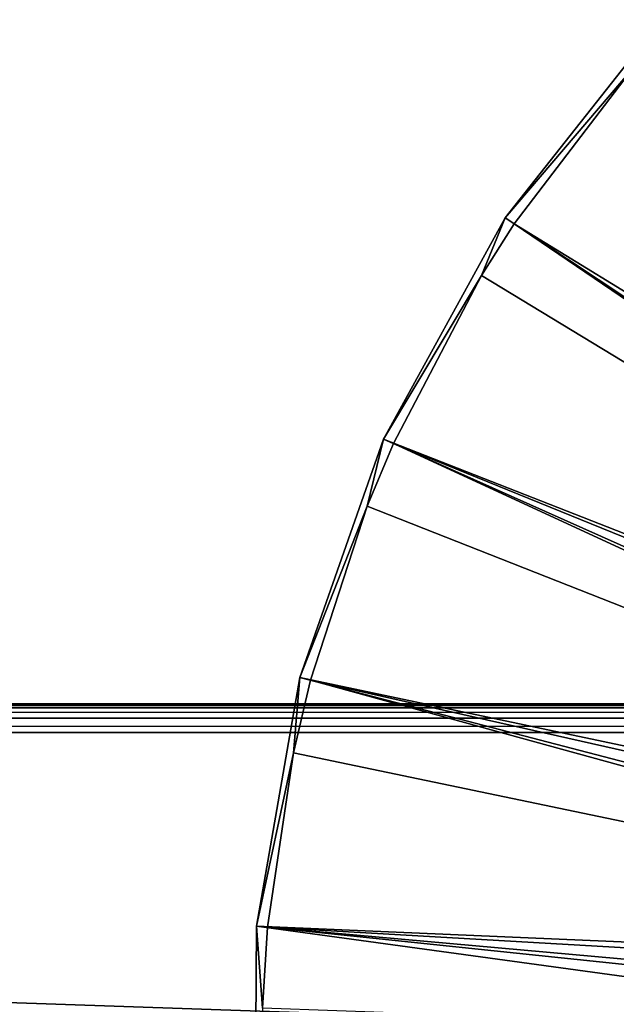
# Model space of a CAD drawing. Header units: millimetres. Extents: x 14 to 1324, y -100 to 100.
# Tile 94 of 214: x 572 to 605, y 3 to 58. Entities that reach past the tile are written whole.
import ezdxf

# ---------------------------------------------------------------- set-up
doc = ezdxf.new("R2010")
doc.units = ezdxf.units.MM
doc.header["$LTSCALE"] = 25.4
doc.layers.get('0').update_dxf_attribs({"true_color": 0xff5454})

# ---------------------------------------------------------------- blocks, each defined once
blk = doc.blocks.new('HERMANOS-V-8032.STL')
at = {"color": 250, "true_color": 0x262626}
mesh = blk.add_polyface(dxfattribs=at)
corners = [(607.295, 58.126, 14.514), (605.72, 55.461, 14), (598.577, 47.082, 14.514)]
mesh.append_faces([[corners[k] for k in face] for face in [(0, 1, 2)]], dxfattribs={"color": 250})
mesh = blk.add_polyface(dxfattribs=at)
corners = [(653.861, 10.423, 93.567), (607.295, 58.126, 14.514), (598.577, 47.082, 14.514), (655.791, 12.869, 93.567)]
mesh.append_faces([[corners[k] for k in face] for face in [(0, 1, 2), (1, 0, 3)]], dxfattribs={"vtx0": -1, "color": 250})
mesh = blk.add_polyface(dxfattribs=at)
corners = [(605.72, 55.461, 14), (599.088, 46.743, 14), (598.577, 47.082, 14.514)]
mesh.append_faces([[corners[k] for k in face] for face in [(0, 1, 2)]], dxfattribs={"color": 250})
mesh = blk.add_polyface(dxfattribs=at)
corners = [(655.79, 11.977, 93.033), (599.088, 46.743, 14), (605.72, 55.461, 14)]
mesh.append_faces([[corners[k] for k in face] for face in [(0, 1, 2)]], dxfattribs={"color": 250})
mesh = blk.add_polyface(dxfattribs=at)
corners = [(598.577, 47.082, 14.514), (597.266, 43.871, 14), (591.796, 34.753, 14.514)]
mesh.append_faces([[corners[k] for k in face] for face in [(0, 1, 2)]], dxfattribs={"color": 250})
mesh = blk.add_polyface(dxfattribs=at)
corners = [(653.861, 10.423, 93.567), (591.796, 34.753, 14.514), (652.36, 7.694, 93.567), (598.577, 47.082, 14.514)]
mesh.append_faces([[corners[k] for k in face] for face in [(0, 1, 2), (1, 0, 3)]], dxfattribs={"vtx0": -1, "color": 250})
mesh = blk.add_polyface(dxfattribs=at)
corners = [(599.088, 46.743, 14), (597.266, 43.871, 14), (598.577, 47.082, 14.514)]
mesh.append_faces([[corners[k] for k in face] for face in [(0, 1, 2)]], dxfattribs={"color": 250})
mesh = blk.add_polyface(dxfattribs=at)
corners = [(599.088, 46.743, 14), (653.964, 9.474, 93.033), (597.266, 43.871, 14)]
mesh.append_faces([[corners[k] for k in face] for face in [(0, 1, 2)]], dxfattribs={"color": 250})
mesh = blk.add_polyface(dxfattribs=at)
corners = [(655.79, 11.977, 93.033), (653.964, 9.474, 93.033), (599.088, 46.743, 14)]
mesh.append_faces([[corners[k] for k in face] for face in [(0, 1, 2)]], dxfattribs={"color": 250})
mesh = blk.add_polyface(dxfattribs=at)
corners = [(597.266, 43.871, 14), (592.356, 34.503, 14), (591.796, 34.753, 14.514)]
mesh.append_faces([[corners[k] for k in face] for face in [(0, 1, 2)]], dxfattribs={"color": 250})
mesh = blk.add_polyface(dxfattribs=at)
corners = [(597.266, 43.871, 14), (653.964, 9.474, 93.033), (592.356, 34.503, 14)]
mesh.append_faces([[corners[k] for k in face] for face in [(0, 1, 2)]], dxfattribs={"color": 250})
mesh = blk.add_polyface(dxfattribs=at)
corners = [(591.796, 34.753, 14.514), (590.892, 31.018, 14), (587.137, 21.476, 14.514)]
mesh.append_faces([[corners[k] for k in face] for face in [(0, 1, 2)]], dxfattribs={"color": 250})
mesh = blk.add_polyface(dxfattribs=at)
corners = [(652.36, 7.694, 93.567), (587.137, 21.476, 14.514), (651.328, 4.755, 93.567), (591.796, 34.753, 14.514)]
mesh.append_faces([[corners[k] for k in face] for face in [(0, 1, 2), (1, 0, 3)]], dxfattribs={"vtx0": -1, "color": 250})
mesh = blk.add_polyface(dxfattribs=at)
corners = [(592.356, 34.503, 14), (590.892, 31.018, 14), (591.796, 34.753, 14.514)]
mesh.append_faces([[corners[k] for k in face] for face in [(0, 1, 2)]], dxfattribs={"color": 250})
mesh = blk.add_polyface(dxfattribs=at)
corners = [(592.356, 34.503, 14), (652.588, 6.698, 93.033), (590.892, 31.018, 14)]
mesh.append_faces([[corners[k] for k in face] for face in [(0, 1, 2)]], dxfattribs={"color": 250})
mesh = blk.add_polyface(dxfattribs=at)
corners = [(592.356, 34.503, 14), (653.964, 9.474, 93.033), (652.588, 6.698, 93.033)]
mesh.append_faces([[corners[k] for k in face] for face in [(0, 1, 2)]], dxfattribs={"color": 250})
mesh = blk.add_polyface(dxfattribs=at)
corners = [(590.892, 31.018, 14), (587.73, 21.322, 14), (587.137, 21.476, 14.514)]
mesh.append_faces([[corners[k] for k in face] for face in [(0, 1, 2)]], dxfattribs={"color": 250})
mesh = blk.add_polyface(dxfattribs=at)
corners = [(590.892, 31.018, 14), (652.588, 6.698, 93.033), (587.73, 21.322, 14)]
mesh.append_faces([[corners[k] for k in face] for face in [(0, 1, 2)]], dxfattribs={"color": 250})
mesh = blk.add_polyface(dxfattribs=at)
corners = [(587.137, 21.476, 14.514), (586.781, 17.274, 14), (584.727, 7.613, 14.514)]
mesh.append_faces([[corners[k] for k in face] for face in [(0, 1, 2)]], dxfattribs={"color": 250})
mesh = blk.add_polyface(dxfattribs=at)
corners = [(651.328, 4.755, 93.567), (584.727, 7.613, 14.514), (650.795, 1.686, 93.567), (587.137, 21.476, 14.514)]
mesh.append_faces([[corners[k] for k in face] for face in [(0, 1, 2), (1, 0, 3)]], dxfattribs={"vtx0": -1, "color": 250})
mesh = blk.add_polyface(dxfattribs=at)
corners = [(587.73, 21.322, 14), (586.781, 17.274, 14), (587.137, 21.476, 14.514)]
mesh.append_faces([[corners[k] for k in face] for face in [(0, 1, 2)]], dxfattribs={"color": 250})
mesh = blk.add_polyface(dxfattribs=at)
corners = [(587.73, 21.322, 14), (651.7, 3.73, 93.033), (586.781, 17.274, 14)]
mesh.append_faces([[corners[k] for k in face] for face in [(0, 1, 2)]], dxfattribs={"color": 250})
mesh = blk.add_polyface(dxfattribs=at)
corners = [(587.73, 21.322, 14), (652.588, 6.698, 93.033), (651.7, 3.73, 93.033)]
mesh.append_faces([[corners[k] for k in face] for face in [(0, 1, 2)]], dxfattribs={"color": 250})
mesh = blk.add_polyface(dxfattribs=at)
corners = [(1259.581, -20, 1414), (79.581, 20, 1414), (79.581, -20, 1414), (1259.581, 20, 1414)]
mesh.append_faces([[corners[k] for k in face] for face in [(0, 1, 2), (1, 0, 3)]], dxfattribs={"vtx0": -1, "color": 250})
mesh = blk.add_polyface(dxfattribs=at)
corners = [(79.581, 20, 1414), (1259.581, 20, 1395.6), (79.581, 20, 1395.6), (1259.581, 20, 1414)]
mesh.append_faces([[corners[k] for k in face] for face in [(0, 1, 2), (1, 0, 3)]], dxfattribs={"vtx0": -1, "color": 250})
mesh = blk.add_polyface(dxfattribs=at)
corners = [(79.581, 20, 1395.6), (1259.581, 19.786, 1394.8), (79.581, 19.786, 1394.8), (1259.581, 20, 1395.6)]
mesh.append_faces([[corners[k] for k in face] for face in [(0, 1, 2), (1, 0, 3)]], dxfattribs={"vtx0": -1, "color": 250})
mesh = blk.add_polyface(dxfattribs=at)
corners = [(79.581, 19.786, 1394.8), (1259.581, 19.2, 1394.214), (79.581, 19.2, 1394.214), (1259.581, 19.786, 1394.8)]
mesh.append_faces([[corners[k] for k in face] for face in [(0, 1, 2), (1, 0, 3)]], dxfattribs={"vtx0": -1, "color": 250})
mesh = blk.add_polyface(dxfattribs=at)
corners = [(1259.581, 19.2, 1394.214), (79.581, 18.4, 1394), (79.581, 19.2, 1394.214), (1259.581, 18.4, 1394)]
mesh.append_faces([[corners[k] for k in face] for face in [(0, 1, 2), (1, 0, 3)]], dxfattribs={"vtx0": -1, "color": 250})
mesh = blk.add_polyface(dxfattribs=at)
corners = [(1259.581, 18.4, 1394), (79.581, -18.4, 1394), (79.581, 18.4, 1394), (1259.581, -18.4, 1394)]
mesh.append_faces([[corners[k] for k in face] for face in [(0, 1, 2), (1, 0, 3)]], dxfattribs={"vtx0": -1, "color": 250})
mesh = blk.add_polyface(dxfattribs=at)
corners = [(586.781, 17.274, 14), (585.337, 7.559, 14), (584.727, 7.613, 14.514)]
mesh.append_faces([[corners[k] for k in face] for face in [(0, 1, 2)]], dxfattribs={"color": 250})
mesh = blk.add_polyface(dxfattribs=at)
corners = [(586.781, 17.274, 14), (651.7, 3.73, 93.033), (585.337, 7.559, 14)]
mesh.append_faces([[corners[k] for k in face] for face in [(0, 1, 2)]], dxfattribs={"color": 250})
mesh = blk.add_polyface(dxfattribs=at)
corners = [(584.727, 7.613, 14.514), (585.053, 3.032, 14), (584.631, -6.457, 14.514)]
mesh.append_faces([[corners[k] for k in face] for face in [(0, 1, 2)]], dxfattribs={"color": 250})
mesh = blk.add_polyface(dxfattribs=at)
corners = [(650.774, -1.43, 93.567), (584.727, 7.613, 14.514), (584.631, -6.457, 14.514), (650.795, 1.686, 93.567)]
mesh.append_faces([[corners[k] for k in face] for face in [(0, 1, 2), (1, 0, 3)]], dxfattribs={"vtx0": -1, "color": 250})
mesh = blk.add_polyface(dxfattribs=at)
corners = [(585.337, 7.559, 14), (585.053, 3.032, 14), (584.727, 7.613, 14.514)]
mesh.append_faces([[corners[k] for k in face] for face in [(0, 1, 2)]], dxfattribs={"color": 250})
mesh = blk.add_polyface(dxfattribs=at)
corners = [(585.337, 7.559, 14), (651.327, 0.655, 93.033), (585.053, 3.032, 14)]
mesh.append_faces([[corners[k] for k in face] for face in [(0, 1, 2)]], dxfattribs={"color": 250})
mesh = blk.add_polyface(dxfattribs=at)
corners = [(585.337, 7.559, 14), (651.7, 3.73, 93.033), (651.327, 0.655, 93.033)]
mesh.append_faces([[corners[k] for k in face] for face in [(0, 1, 2)]], dxfattribs={"color": 250})

msp = doc.modelspace()

# ---------------------------------------------------------------- block references
at = {"color": 0}
msp.add_blockref('HERMANOS-V-8032.STL', (0, 0), dxfattribs=at)

doc.saveas('drawing.dxf')
